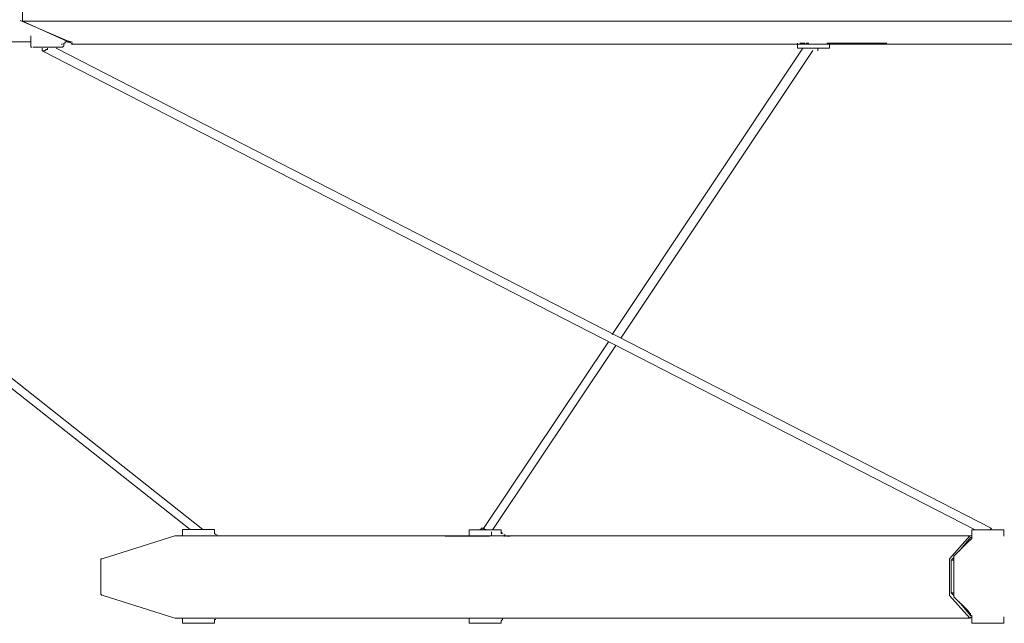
# Model space of a CAD drawing. Header units: millimetres. Extents: x 32.1 to 48.5, y -27.6 to 7.4.
# Tile 3 of 43: x 35.3 to 37.7, y -27.6 to -26.1. Entities that reach past the tile are written whole.
import ezdxf

# ---------------------------------------------------------------- set-up
doc = ezdxf.new("R2010")
doc.units = ezdxf.units.MM
doc.header["$MEASUREMENT"] = 0
doc.layers.add('Livello 1', color=7, linetype='Continuous', lineweight=0)

# ---------------------------------------------------------------- blocks, each defined once
blk = doc.blocks.new('Block_0')
at = {"layer": 'Livello 1', "color": 250, "lineweight": 5, "true_color": 0x1d1d1b}
for points in [[(35.3056, -26.0936), (35.3056, -26.0936), (35.3056, -26.0091), (35.3056, -26.0091)], [(35.2995, -26.0947), (35.2995, -26.0947), (35.3879, -26.1325), (35.3879, -26.1325)], [(35.4321, -26.153), (35.4321, -26.153), (35.3056, -26.0968), (35.3056, -26.0968)], [(35.2659, -26.1479), (35.2659, -26.1479), (35.3256, -26.1479), (35.3256, -26.1479)], [(35.3256, -26.1357), (35.3256, -26.1357), (35.3256, -26.1575), (35.3256, -26.1575)], [(35.3879, -26.1325), (35.3879, -26.1325), (35.4167, -26.145), (35.4167, -26.145)], [(35.4015, -26.1533), (35.4015, -26.1533), (35.4044, -26.1533), (35.4044, -26.1533)], [(35.4111, -26.1479), (35.4111, -26.1479), (35.4143, -26.1479), (35.4143, -26.1479)], [(35.4167, -26.145), (35.4167, -26.145), (35.4292, -26.1482), (35.4292, -26.1482)], [(35.4175, -26.1479), (35.4175, -26.1479), (35.4271, -26.1479), (35.4271, -26.1479)], [(37.2256, -26.1509), (37.2256, -26.1509), (37.2256, -26.1602), (37.2256, -26.1602)], [(37.2318, -26.1509), (37.2318, -26.1509), (37.2446, -26.1509), (37.2446, -26.1509)], [(37.3048, -26.1509), (37.3048, -26.1509), (37.2984, -26.1509), (37.2984, -26.1509)], [(37.3048, -26.1602), (37.3048, -26.1602), (37.3048, -26.1541), (37.3048, -26.1541)], [(37.308, -26.1509), (37.308, -26.1509), (37.4467, -26.1509), (37.4467, -26.1509)], [(34.2193, -26.1695), (34.2193, -26.1695), (35.7209, -27.3552), (35.7209, -27.3552)], [(35.7526, -27.3552), (35.7526, -27.3552), (34.2449, -26.1634), (34.2449, -26.1634)], [(35.3541, -26.1634), (35.3541, -26.1634), (35.3541, -26.1695), (35.3541, -26.1695)], [(35.3541, -26.1695), (35.3541, -26.1695), (37.6646, -27.3552), (37.6646, -27.3552)], [(37.7059, -27.3522), (37.7059, -27.3522), (35.389, -26.1634), (35.389, -26.1634)], [(35.4079, -26.1575), (35.4079, -26.1575), (35.4079, -26.1543), (35.4079, -26.1543)], [(37.2387, -26.1631), (37.2387, -26.1631), (36.7667, -26.8719), (36.7667, -26.8719)], [(36.7883, -26.8813), (36.7883, -26.8813), (37.2635, -26.1692), (37.2635, -26.1692)], [(37.276, -26.1663), (37.276, -26.1663), (37.276, -26.1634), (37.276, -26.1634)], [(36.7574, -26.8906), (36.7574, -26.8906), (36.446, -27.3549), (36.446, -27.3549)], [(36.4705, -27.3549), (36.4705, -27.3549), (36.7757, -26.8999), (36.7757, -26.8999)], [(35.683, -27.3709), (35.683, -27.3709), (35.503, -27.4276), (35.503, -27.4276)], [(35.7017, -27.3584), (35.7017, -27.3584), (35.7017, -27.3711), (35.7017, -27.3711)], [(35.7747, -27.3711), (35.7747, -27.3711), (35.7715, -27.3711), (35.7715, -27.3711)], [(35.7808, -27.3648), (35.7808, -27.3648), (35.7808, -27.3584), (35.7808, -27.3584)], [(35.784, -27.3679), (35.784, -27.3679), (35.7808, -27.3648), (35.7808, -27.3648)], [(35.825, -27.3711), (35.825, -27.3711), (35.7904, -27.3711), (35.7904, -27.3711)], [(36.4569, -27.3714), (36.4569, -27.3714), (36.3525, -27.3714), (36.3525, -27.3714)], [(36.4124, -27.3589), (36.4124, -27.3589), (36.4124, -27.3714), (36.4124, -27.3714)], [(36.4566, -27.3714), (36.4566, -27.3714), (36.4627, -27.3714), (36.4627, -27.3714)], [(36.4673, -27.3706), (36.4673, -27.3706), (36.4673, -27.361), (36.4673, -27.361)], [(36.4915, -27.3618), (36.4915, -27.3618), (36.4915, -27.3589), (36.4915, -27.3589)], [(36.4947, -27.365), (36.4947, -27.365), (36.4915, -27.3618), (36.4915, -27.3618)], [(36.5011, -27.3682), (36.5011, -27.3682), (36.4979, -27.3682), (36.4979, -27.3682)], [(36.4979, -27.3714), (36.4979, -27.3714), (36.5006, -27.3714), (36.5006, -27.3714)], [(36.5136, -27.3714), (36.5136, -27.3714), (36.5043, -27.3714), (36.5043, -27.3714)], [(37.602, -27.4276), (37.602, -27.4276), (37.6527, -27.3711), (37.6527, -27.3711)], [(37.6558, -27.3711), (37.6558, -27.3711), (37.6527, -27.3711), (37.6527, -27.3711)], [(37.6574, -27.3589), (37.6574, -27.3589), (37.6574, -27.3775), (37.6574, -27.3775)], [(37.7059, -27.3552), (37.7059, -27.3552), (37.7059, -27.3522), (37.7059, -27.3522)], [(37.7366, -27.3682), (37.7366, -27.3682), (37.7366, -27.3589), (37.7366, -27.3589)], [(37.6132, -27.4215), (37.6132, -27.4215), (37.6479, -27.3869), (37.6479, -27.3869)], [(37.626, -27.409), (37.626, -27.409), (37.6542, -27.3746), (37.6542, -27.3746)], [(37.6479, -27.3869), (37.6479, -27.3869), (37.6542, -27.3805), (37.6542, -27.3805)], [(37.6574, -27.3746), (37.6574, -27.3746), (37.6542, -27.3746), (37.6542, -27.3746)], [(35.4992, -27.4308), (35.4992, -27.4308), (35.4992, -27.5121), (35.4992, -27.5121)], [(37.602, -27.5123), (37.602, -27.5123), (37.602, -27.4305), (37.602, -27.4305)], [(37.6068, -27.4308), (37.6068, -27.4308), (37.6132, -27.4244), (37.6132, -27.4244)], [(37.6132, -27.4308), (37.6132, -27.4308), (37.6068, -27.4308), (37.6068, -27.4308)], [(37.6068, -27.5121), (37.6068, -27.5121), (37.6068, -27.4308), (37.6068, -27.4308)], [(37.6132, -27.5185), (37.6132, -27.5185), (37.6132, -27.4244), (37.6132, -27.4244)], [(35.503, -27.5182), (35.503, -27.5182), (35.683, -27.5749), (35.683, -27.5749)], [(37.6527, -27.5749), (37.6527, -27.5749), (37.602, -27.5185), (37.602, -27.5185)], [(37.6132, -27.5121), (37.6132, -27.5121), (37.6068, -27.5121), (37.6068, -27.5121)], [(37.6132, -27.5185), (37.6132, -27.5185), (37.6068, -27.5121), (37.6068, -27.5121)], [(37.6479, -27.556), (37.6479, -27.556), (37.6132, -27.5216), (37.6132, -27.5216)], [(37.6542, -27.5685), (37.6542, -27.5685), (37.626, -27.5339), (37.626, -27.5339)], [(37.6542, -27.5653), (37.6542, -27.5653), (37.6479, -27.556), (37.6479, -27.556)], [(37.6574, -27.5685), (37.6574, -27.5685), (37.6542, -27.5685), (37.6542, -27.5685)], [(37.6574, -27.5685), (37.6574, -27.5685), (37.6574, -27.5842), (37.6574, -27.5842)], [(35.7017, -27.5747), (35.7017, -27.5747), (35.7017, -27.5842), (35.7017, -27.5842)], [(35.7715, -27.5747), (35.7715, -27.5747), (35.7747, -27.5747), (35.7747, -27.5747)], [(35.7808, -27.5842), (35.7808, -27.5842), (35.7808, -27.581), (35.7808, -27.581)], [(35.7872, -27.5749), (35.7872, -27.5749), (35.7904, -27.5749), (35.7904, -27.5749)], [(35.7904, -27.5747), (35.7904, -27.5747), (35.825, -27.5747), (35.825, -27.5747)], [(36.3525, -27.5749), (36.3525, -27.5749), (36.4569, -27.5749), (36.4569, -27.5749)], [(36.4124, -27.5749), (36.4124, -27.5749), (36.4124, -27.5842), (36.4124, -27.5842)], [(36.4569, -27.5749), (36.4569, -27.5749), (36.4601, -27.5749), (36.4601, -27.5749)], [(36.4915, -27.5842), (36.4915, -27.5842), (36.4915, -27.581), (36.4915, -27.581)], [(36.5006, -27.5747), (36.5006, -27.5747), (36.4947, -27.5747), (36.4947, -27.5747)], [(36.5011, -27.5749), (36.5011, -27.5749), (36.5043, -27.5749), (36.5043, -27.5749)], [(36.5043, -27.5749), (36.5043, -27.5749), (36.5136, -27.5749), (36.5136, -27.5749)], [(37.6527, -27.5749), (37.6527, -27.5749), (37.6558, -27.5717), (37.6558, -27.5717)], [(37.7366, -27.5749), (37.7366, -27.5749), (37.7366, -27.5717), (37.7366, -27.5717)], [(37.7366, -27.5842), (37.7366, -27.5842), (37.7366, -27.5749), (37.7366, -27.5749)]]:
    blk.add_open_spline(points, degree=3, dxfattribs=at)
for points, knots in [([(35.3056, -26.0968), (35.3056, -26.0968), (35.3056, -26.0968), (35.3056, -26.0968), (35.3056, -26.0968), (35.3056, -26.0936), (35.3056, -26.0936)], [0, 0, 0, 0, 1, 1, 1, 2, 2, 2, 2]), ([(41.4968, -26.0968), (41.4968, -26.0968), (41.374, -26.0968), (41.374, -26.0968), (41.374, -26.0968), (41.241, -26.0968), (41.241, -26.0968), (41.241, -26.0968), (41.1084, -26.0968), (41.1084, -26.0968), (41.1084, -26.0968), (40.9693, -26.0968), (40.9693, -26.0968), (40.9693, -26.0968), (40.8306, -26.0968), (40.8306, -26.0968), (40.8306, -26.0968), (40.6851, -26.0968), (40.6851, -26.0968), (40.6851, -26.0968), (40.5367, -26.0968), (40.5367, -26.0968), (40.5367, -26.0968), (40.3817, -26.0968), (40.3817, -26.0968), (40.3817, -26.0968), (40.2301, -26.0968), (40.2301, -26.0968), (40.2301, -26.0968), (40.0724, -26.0968), (40.0724, -26.0968), (40.0724, -26.0968), (39.911, -26.0968), (39.911, -26.0968), (39.911, -26.0968), (39.7501, -26.0968), (39.7501, -26.0968), (39.7501, -26.0968), (39.5858, -26.0968), (39.5858, -26.0968), (39.5858, -26.0968), (39.4185, -26.0968), (39.4185, -26.0968), (39.4185, -26.0968), (39.2512, -26.0968), (39.2512, -26.0968), (39.2512, -26.0968), (39.0836, -26.0968), (39.0836, -26.0968), (39.0836, -26.0968), (38.9132, -26.0968), (38.9132, -26.0968), (38.9132, -26.0968), (38.7424, -26.0968), (38.7424, -26.0968), (38.7424, -26.0968), (38.5717, -26.0968), (38.5717, -26.0968), (38.5717, -26.0968), (38.4012, -26.0968), (38.4012, -26.0968), (38.4012, -26.0968), (38.2307, -26.0968), (38.2307, -26.0968), (38.2307, -26.0968), (38.0602, -26.0968), (38.0602, -26.0968), (38.0602, -26.0968), (37.8895, -26.0968), (37.8895, -26.0968), (37.8895, -26.0968), (37.719, -26.0968), (37.719, -26.0968), (37.719, -26.0968), (37.5517, -26.0968), (37.5517, -26.0968), (37.5517, -26.0968), (37.3839, -26.0968), (37.3839, -26.0968), (37.3839, -26.0968), (37.2198, -26.0968), (37.2198, -26.0968), (37.2198, -26.0968), (37.0557, -26.0968), (37.0557, -26.0968), (37.0557, -26.0968), (36.8913, -26.0968), (36.8913, -26.0968), (36.8913, -26.0968), (36.7336, -26.0968), (36.7336, -26.0968), (36.7336, -26.0968), (36.5754, -26.0968), (36.5754, -26.0968), (36.5754, -26.0968), (36.4206, -26.0968), (36.4206, -26.0968), (36.4206, -26.0968), (36.2688, -26.0968), (36.2688, -26.0968), (36.2688, -26.0968), (36.1207, -26.0968), (36.1207, -26.0968), (36.1207, -26.0968), (35.9753, -26.0968), (35.9753, -26.0968), (35.9753, -26.0968), (35.8333, -26.0968), (35.8333, -26.0968), (35.8333, -26.0968), (35.694, -26.0968), (35.694, -26.0968), (35.694, -26.0968), (35.5613, -26.0968), (35.5613, -26.0968), (35.5613, -26.0968), (35.4321, -26.0968), (35.4321, -26.0968), (35.4321, -26.0968), (35.3056, -26.0968), (35.3056, -26.0968)], [0, 0, 0, 0, 1, 1, 1, 2, 2, 2, 3, 3, 3, 4, 4, 4, 5, 5, 5, 6, 6, 6, 7, 7, 7, 8, 8, 8, 9, 9, 9, 10, 10, 10, 11, 11, 11, 12, 12, 12, 13, 13, 13, 14, 14, 14, 15, 15, 15, 16, 16, 16, 17, 17, 17, 18, 18, 18, 19, 19, 19, 20, 20, 20, 21, 21, 21, 22, 22, 22, 23, 23, 23, 24, 24, 24, 25, 25, 25, 26, 26, 26, 27, 27, 27, 28, 28, 28, 29, 29, 29, 30, 30, 30, 31, 31, 31, 32, 32, 32, 33, 33, 33, 34, 34, 34, 35, 35, 35, 36, 36, 36, 37, 37, 37, 38, 38, 38, 39, 39, 39, 40, 40, 40, 40]), ([(35.3256, -26.1325), (35.3256, -26.1325), (35.3256, -26.1325), (35.3256, -26.1325), (35.3256, -26.1325), (35.3256, -26.1357), (35.3256, -26.1357)], [0, 0, 0, 0, 1, 1, 1, 2, 2, 2, 2]), ([(35.4079, -26.1511), (35.4079, -26.1511), (35.4111, -26.1511), (35.4111, -26.1511), (35.4111, -26.1511), (35.4111, -26.1479), (35.4111, -26.1479)], [0, 0, 0, 0, 1, 1, 1, 2, 2, 2, 2]), ([(35.4079, -26.1543), (35.4079, -26.1543), (35.4079, -26.1543), (35.4079, -26.1543), (35.4079, -26.1543), (35.4079, -26.1511), (35.4079, -26.1511)], [0, 0, 0, 0, 1, 1, 1, 2, 2, 2, 2]), ([(35.4167, -26.1482), (35.4167, -26.1482), (35.4167, -26.1482), (35.4167, -26.1482), (35.4167, -26.1482), (35.4199, -26.1482), (35.4199, -26.1482)], [0, 0, 0, 0, 1, 1, 1, 2, 2, 2, 2]), ([(35.4268, -26.1533), (35.4268, -26.1533), (35.4899, -26.1533), (35.4899, -26.1533), (35.4899, -26.1533), (35.6133, -26.1533), (35.6133, -26.1533), (35.6133, -26.1533), (35.7427, -26.1533), (35.7427, -26.1533), (35.7427, -26.1533), (35.8756, -26.1533), (35.8756, -26.1533), (35.8756, -26.1533), (36.0147, -26.1533), (36.0147, -26.1533), (36.0147, -26.1533), (36.1537, -26.1533), (36.1537, -26.1533), (36.1537, -26.1533), (36.2992, -26.1533), (36.2992, -26.1533), (36.2992, -26.1533), (36.4446, -26.1533), (36.4446, -26.1533), (36.4446, -26.1533), (36.5965, -26.1533), (36.5965, -26.1533), (36.5965, -26.1533), (36.7483, -26.1533), (36.7483, -26.1533), (36.7483, -26.1533), (36.9063, -26.1533), (36.9063, -26.1533), (36.9063, -26.1533), (37.0642, -26.1533), (37.0642, -26.1533), (37.0642, -26.1533), (37.2224, -26.1533), (37.2224, -26.1533)], [0, 0, 0, 0, 1, 1, 1, 2, 2, 2, 3, 3, 3, 4, 4, 4, 5, 5, 5, 6, 6, 6, 7, 7, 7, 8, 8, 8, 9, 9, 9, 10, 10, 10, 11, 11, 11, 12, 12, 12, 13, 13, 13, 13]), ([(35.4321, -26.153), (35.4321, -26.153), (35.552, -26.153), (35.552, -26.153), (35.552, -26.153), (35.6751, -26.153), (35.6751, -26.153), (35.6751, -26.153), (35.8045, -26.153), (35.8045, -26.153), (35.8045, -26.153), (35.9374, -26.153), (35.9374, -26.153), (35.9374, -26.153), (36.0733, -26.153), (36.0733, -26.153), (36.0733, -26.153), (36.2121, -26.153), (36.2121, -26.153), (36.2121, -26.153), (36.3543, -26.153), (36.3543, -26.153), (36.3543, -26.153), (36.4998, -26.153), (36.4998, -26.153), (36.4998, -26.153), (36.6481, -26.153), (36.6481, -26.153), (36.6481, -26.153), (36.7997, -26.153), (36.7997, -26.153), (36.7997, -26.153), (36.9545, -26.153), (36.9545, -26.153), (36.9545, -26.153), (37.1092, -26.153), (37.1092, -26.153), (37.1092, -26.153), (37.2675, -26.153), (37.2675, -26.153), (37.2675, -26.153), (37.4252, -26.153), (37.4252, -26.153), (37.4252, -26.153), (37.5863, -26.153), (37.5863, -26.153), (37.5863, -26.153), (37.7472, -26.153), (37.7472, -26.153), (37.7472, -26.153), (37.9116, -26.153), (37.9116, -26.153), (37.9116, -26.153), (38.0727, -26.153), (38.0727, -26.153), (38.0727, -26.153), (38.2371, -26.153), (38.2371, -26.153), (38.2371, -26.153), (38.4012, -26.153), (38.4012, -26.153), (38.4012, -26.153), (38.5655, -26.153), (38.5655, -26.153), (38.5655, -26.153), (38.7299, -26.153), (38.7299, -26.153), (38.7299, -26.153), (38.8942, -26.153), (38.8942, -26.153), (38.8942, -26.153), (39.0551, -26.153), (39.0551, -26.153), (39.0551, -26.153), (39.2163, -26.153), (39.2163, -26.153), (39.2163, -26.153), (39.3775, -26.153), (39.3775, -26.153), (39.3775, -26.153), (39.5386, -26.153), (39.5386, -26.153), (39.5386, -26.153), (39.6931, -26.153), (39.6931, -26.153), (39.6931, -26.153), (39.8511, -26.153), (39.8511, -26.153), (39.8511, -26.153), (40.0029, -26.153), (40.0029, -26.153), (40.0029, -26.153), (40.1545, -26.153), (40.1545, -26.153), (40.1545, -26.153), (40.3029, -26.153), (40.3029, -26.153), (40.3029, -26.153), (40.448, -26.153), (40.448, -26.153), (40.448, -26.153), (40.5903, -26.153), (40.5903, -26.153), (40.5903, -26.153), (40.7296, -26.153), (40.7296, -26.153), (40.7296, -26.153), (40.8652, -26.153), (40.8652, -26.153), (40.8652, -26.153), (40.9978, -26.153), (40.9978, -26.153), (40.9978, -26.153), (41.1276, -26.153), (41.1276, -26.153), (41.1276, -26.153), (41.2506, -26.153), (41.2506, -26.153), (41.2506, -26.153), (41.374, -26.153), (41.374, -26.153)], [0, 0, 0, 0, 1, 1, 1, 2, 2, 2, 3, 3, 3, 4, 4, 4, 5, 5, 5, 6, 6, 6, 7, 7, 7, 8, 8, 8, 9, 9, 9, 10, 10, 10, 11, 11, 11, 12, 12, 12, 13, 13, 13, 14, 14, 14, 15, 15, 15, 16, 16, 16, 17, 17, 17, 18, 18, 18, 19, 19, 19, 20, 20, 20, 21, 21, 21, 22, 22, 22, 23, 23, 23, 24, 24, 24, 25, 25, 25, 26, 26, 26, 27, 27, 27, 28, 28, 28, 29, 29, 29, 30, 30, 30, 31, 31, 31, 32, 32, 32, 33, 33, 33, 34, 34, 34, 35, 35, 35, 36, 36, 36, 37, 37, 37, 38, 38, 38, 39, 39, 39, 40, 40, 40, 40]), ([(37.2539, -26.1509), (37.2539, -26.1509), (37.2539, -26.1509), (37.2539, -26.1509), (37.2539, -26.1509), (37.2475, -26.1509), (37.2475, -26.1509)], [0, 0, 0, 0, 1, 1, 1, 2, 2, 2, 2]), ([(37.3048, -26.1509), (37.3048, -26.1509), (37.3048, -26.1509), (37.3048, -26.1509), (37.3048, -26.1509), (37.308, -26.1509), (37.308, -26.1509)], [0, 0, 0, 0, 1, 1, 1, 2, 2, 2, 2]), ([(35.3256, -26.1575), (35.3256, -26.1575), (35.3256, -26.1575), (35.3256, -26.1575), (35.3256, -26.1575), (35.3256, -26.1607), (35.3256, -26.1607), (35.3256, -26.1607), (35.3288, -26.1607), (35.3288, -26.1607)], [0, 0, 0, 0, 1, 1, 1, 2, 2, 2, 3, 3, 3, 3]), ([(35.4039, -26.1605), (35.4039, -26.1605), (35.4039, -26.1605), (35.4039, -26.1605), (35.4039, -26.1605), (35.3943, -26.1605), (35.3943, -26.1605), (35.3943, -26.1605), (35.382, -26.1605), (35.382, -26.1605), (35.382, -26.1605), (35.3693, -26.1605), (35.3693, -26.1605), (35.3693, -26.1605), (35.3565, -26.1605), (35.3565, -26.1605), (35.3565, -26.1605), (35.3437, -26.1605), (35.3437, -26.1605), (35.3437, -26.1605), (35.3344, -26.1605), (35.3344, -26.1605), (35.3344, -26.1605), (35.3312, -26.1605), (35.3312, -26.1605)], [0, 0, 0, 0, 1, 1, 1, 2, 2, 2, 3, 3, 3, 4, 4, 4, 5, 5, 5, 6, 6, 6, 7, 7, 7, 8, 8, 8, 8]), ([(35.3669, -26.1634), (35.3669, -26.1634), (35.3669, -26.1666), (35.3669, -26.1666), (35.3669, -26.1666), (35.3637, -26.1666), (35.3637, -26.1666), (35.3637, -26.1666), (35.3605, -26.1698), (35.3605, -26.1698), (35.3605, -26.1698), (35.3573, -26.1698), (35.3573, -26.1698), (35.3573, -26.1698), (35.3541, -26.1698), (35.3541, -26.1698)], [0, 0, 0, 0, 1, 1, 1, 2, 2, 2, 3, 3, 3, 4, 4, 4, 5, 5, 5, 5]), ([(35.4015, -26.1607), (35.4015, -26.1607), (35.4047, -26.1607), (35.4047, -26.1607), (35.4047, -26.1607), (35.4079, -26.1575), (35.4079, -26.1575)], [0, 0, 0, 0, 1, 1, 1, 2, 2, 2, 2]), ([(37.2256, -26.1602), (37.2256, -26.1602), (37.2256, -26.1602), (37.2256, -26.1602), (37.2256, -26.1602), (37.2256, -26.1634), (37.2256, -26.1634), (37.2256, -26.1634), (37.2288, -26.1634), (37.2288, -26.1634)], [0, 0, 0, 0, 1, 1, 1, 2, 2, 2, 3, 3, 3, 3]), ([(37.276, -26.1634), (37.276, -26.1634), (37.2603, -26.1634), (37.2603, -26.1634), (37.2603, -26.1634), (37.2475, -26.1634), (37.2475, -26.1634), (37.2475, -26.1634), (37.2352, -26.1634), (37.2352, -26.1634), (37.2352, -26.1634), (37.2288, -26.1634), (37.2288, -26.1634)], [0, 0, 0, 0, 1, 1, 1, 2, 2, 2, 3, 3, 3, 4, 4, 4, 4]), ([(37.276, -26.1698), (37.276, -26.1698), (37.276, -26.1666), (37.276, -26.1666), (37.276, -26.1666), (37.276, -26.1634), (37.276, -26.1634)], [0, 0, 0, 0, 1, 1, 1, 2, 2, 2, 2]), ([(37.3016, -26.1634), (37.3016, -26.1634), (37.3016, -26.1634), (37.3016, -26.1634), (37.3016, -26.1634), (37.2952, -26.1634), (37.2952, -26.1634), (37.2952, -26.1634), (37.2888, -26.1634), (37.2888, -26.1634), (37.2888, -26.1634), (37.276, -26.1634), (37.276, -26.1634)], [0, 0, 0, 0, 1, 1, 1, 2, 2, 2, 3, 3, 3, 4, 4, 4, 4]), ([(37.3016, -26.1634), (37.3016, -26.1634), (37.3016, -26.1634), (37.3016, -26.1634), (37.3016, -26.1634), (37.3048, -26.1634), (37.3048, -26.1634), (37.3048, -26.1634), (37.3048, -26.1602), (37.3048, -26.1602)], [0, 0, 0, 0, 1, 1, 1, 2, 2, 2, 3, 3, 3, 3]), ([(37.6524, -27.3709), (37.6524, -27.3709), (37.5227, -27.3709), (37.5227, -27.3709), (37.5227, -27.3709), (37.3961, -27.3709), (37.3961, -27.3709), (37.3961, -27.3709), (37.2731, -27.3709), (37.2731, -27.3709), (37.2731, -27.3709), (37.1529, -27.3709), (37.1529, -27.3709), (37.1529, -27.3709), (37.0328, -27.3709), (37.0328, -27.3709), (37.0328, -27.3709), (36.919, -27.3709), (36.919, -27.3709), (36.919, -27.3709), (36.8082, -27.3709), (36.8082, -27.3709), (36.8082, -27.3709), (36.7009, -27.3709), (36.7009, -27.3709), (36.7009, -27.3709), (36.5965, -27.3709), (36.5965, -27.3709), (36.5965, -27.3709), (36.4984, -27.3709), (36.4984, -27.3709), (36.4984, -27.3709), (36.4039, -27.3709), (36.4039, -27.3709), (36.4039, -27.3709), (36.3152, -27.3709), (36.3152, -27.3709), (36.3152, -27.3709), (36.2299, -27.3709), (36.2299, -27.3709), (36.2299, -27.3709), (36.1508, -27.3709), (36.1508, -27.3709), (36.1508, -27.3709), (36.0781, -27.3709), (36.0781, -27.3709), (36.0781, -27.3709), (36.0118, -27.3709), (36.0118, -27.3709), (36.0118, -27.3709), (35.9516, -27.3709), (35.9516, -27.3709), (35.9516, -27.3709), (35.8948, -27.3709), (35.8948, -27.3709), (35.8948, -27.3709), (35.8474, -27.3709), (35.8474, -27.3709), (35.8474, -27.3709), (35.8032, -27.3709), (35.8032, -27.3709), (35.8032, -27.3709), (35.7651, -27.3709), (35.7651, -27.3709), (35.7651, -27.3709), (35.7369, -27.3709), (35.7369, -27.3709), (35.7369, -27.3709), (35.7145, -27.3709), (35.7145, -27.3709), (35.7145, -27.3709), (35.6958, -27.3709), (35.6958, -27.3709), (35.6958, -27.3709), (35.6862, -27.3709), (35.6862, -27.3709), (35.6862, -27.3709), (35.683, -27.3709), (35.683, -27.3709)], [0, 0, 0, 0, 1, 1, 1, 2, 2, 2, 3, 3, 3, 4, 4, 4, 5, 5, 5, 6, 6, 6, 7, 7, 7, 8, 8, 8, 9, 9, 9, 10, 10, 10, 11, 11, 11, 12, 12, 12, 13, 13, 13, 14, 14, 14, 15, 15, 15, 16, 16, 16, 17, 17, 17, 18, 18, 18, 19, 19, 19, 20, 20, 20, 21, 21, 21, 22, 22, 22, 23, 23, 23, 24, 24, 24, 25, 25, 25, 26, 26, 26, 26]), ([(35.7049, -27.3552), (35.7049, -27.3552), (35.7049, -27.3552), (35.7049, -27.3552), (35.7049, -27.3552), (35.7017, -27.3552), (35.7017, -27.3552), (35.7017, -27.3552), (35.7017, -27.3584), (35.7017, -27.3584)], [0, 0, 0, 0, 1, 1, 1, 2, 2, 2, 3, 3, 3, 3]), ([(35.7049, -27.3552), (35.7049, -27.3552), (35.7049, -27.3552), (35.7049, -27.3552), (35.7049, -27.3552), (35.7113, -27.3552), (35.7113, -27.3552), (35.7113, -27.3552), (35.7209, -27.3552), (35.7209, -27.3552), (35.7209, -27.3552), (35.7337, -27.3552), (35.7337, -27.3552), (35.7337, -27.3552), (35.7462, -27.3552), (35.7462, -27.3552), (35.7462, -27.3552), (35.7619, -27.3552), (35.7619, -27.3552), (35.7619, -27.3552), (35.7715, -27.3552), (35.7715, -27.3552), (35.7715, -27.3552), (35.7779, -27.3552), (35.7779, -27.3552)], [0, 0, 0, 0, 1, 1, 1, 2, 2, 2, 3, 3, 3, 4, 4, 4, 5, 5, 5, 6, 6, 6, 7, 7, 7, 8, 8, 8, 8]), ([(35.7808, -27.3584), (35.7808, -27.3584), (35.7808, -27.3584), (35.7808, -27.3584), (35.7808, -27.3584), (35.7808, -27.3552), (35.7808, -27.3552), (35.7808, -27.3552), (35.7779, -27.3552), (35.7779, -27.3552)], [0, 0, 0, 0, 1, 1, 1, 2, 2, 2, 3, 3, 3, 3]), ([(35.7872, -27.3711), (35.7872, -27.3711), (35.7872, -27.3711), (35.7872, -27.3711), (35.7872, -27.3711), (35.7872, -27.3679), (35.7872, -27.3679)], [0, 0, 0, 0, 1, 1, 1, 2, 2, 2, 2]), ([(35.7904, -27.3711), (35.7904, -27.3711), (35.7904, -27.3711), (35.7904, -27.3711), (35.7904, -27.3711), (35.7872, -27.3711), (35.7872, -27.3711)], [0, 0, 0, 0, 1, 1, 1, 2, 2, 2, 2]), ([(36.4156, -27.3557), (36.4156, -27.3557), (36.4156, -27.3557), (36.4156, -27.3557), (36.4156, -27.3557), (36.4124, -27.3557), (36.4124, -27.3557), (36.4124, -27.3557), (36.4124, -27.3589), (36.4124, -27.3589)], [0, 0, 0, 0, 1, 1, 1, 2, 2, 2, 3, 3, 3, 3]), ([(36.4156, -27.3557), (36.4156, -27.3557), (36.4188, -27.3557), (36.4188, -27.3557), (36.4188, -27.3557), (36.4249, -27.3557), (36.4249, -27.3557), (36.4249, -27.3557), (36.4377, -27.3557), (36.4377, -27.3557), (36.4377, -27.3557), (36.4502, -27.3557), (36.4502, -27.3557), (36.4502, -27.3557), (36.4659, -27.3557), (36.4659, -27.3557), (36.4659, -27.3557), (36.4787, -27.3557), (36.4787, -27.3557)], [0, 0, 0, 0, 1, 1, 1, 2, 2, 2, 3, 3, 3, 4, 4, 4, 5, 5, 5, 6, 6, 6, 6]), ([(36.4449, -27.3522), (36.4449, -27.3522), (36.4449, -27.3522), (36.4449, -27.3522), (36.4449, -27.3522), (36.4417, -27.3522), (36.4417, -27.3522), (36.4417, -27.3522), (36.4417, -27.3552), (36.4417, -27.3552), (36.4417, -27.3552), (36.4385, -27.3552), (36.4385, -27.3552)], [0, 0, 0, 0, 1, 1, 1, 2, 2, 2, 3, 3, 3, 4, 4, 4, 4]), ([(36.4542, -27.3552), (36.4542, -27.3552), (36.4542, -27.3552), (36.4542, -27.3552), (36.4542, -27.3552), (36.451, -27.3552), (36.451, -27.3552), (36.451, -27.3552), (36.4481, -27.3522), (36.4481, -27.3522), (36.4481, -27.3522), (36.4449, -27.3522), (36.4449, -27.3522)], [0, 0, 0, 0, 1, 1, 1, 2, 2, 2, 3, 3, 3, 4, 4, 4, 4]), ([(36.4787, -27.3557), (36.4787, -27.3557), (36.4851, -27.3557), (36.4851, -27.3557), (36.4851, -27.3557), (36.4883, -27.3557), (36.4883, -27.3557)], [0, 0, 0, 0, 1, 1, 1, 2, 2, 2, 2]), ([(36.4915, -27.3589), (36.4915, -27.3589), (36.4915, -27.3589), (36.4915, -27.3589), (36.4915, -27.3589), (36.4915, -27.3557), (36.4915, -27.3557), (36.4915, -27.3557), (36.4883, -27.3557), (36.4883, -27.3557)], [0, 0, 0, 0, 1, 1, 1, 2, 2, 2, 3, 3, 3, 3]), ([(36.4947, -27.365), (36.4947, -27.365), (36.4947, -27.365), (36.4947, -27.365), (36.4947, -27.365), (36.4915, -27.365), (36.4915, -27.365), (36.4915, -27.365), (36.4915, -27.3618), (36.4915, -27.3618)], [0, 0, 0, 0, 1, 1, 1, 2, 2, 2, 3, 3, 3, 3]), ([(36.5011, -27.3714), (36.5011, -27.3714), (36.5011, -27.3714), (36.5011, -27.3714), (36.5011, -27.3714), (36.4979, -27.3714), (36.4979, -27.3714)], [0, 0, 0, 0, 1, 1, 1, 2, 2, 2, 2]), ([(37.6606, -27.3557), (37.6606, -27.3557), (37.6574, -27.3557), (37.6574, -27.3557), (37.6574, -27.3557), (37.6574, -27.3589), (37.6574, -27.3589)], [0, 0, 0, 0, 1, 1, 1, 2, 2, 2, 2]), ([(37.6606, -27.3557), (37.6606, -27.3557), (37.6606, -27.3557), (37.6606, -27.3557), (37.6606, -27.3557), (37.6638, -27.3557), (37.6638, -27.3557), (37.6638, -27.3557), (37.6732, -27.3557), (37.6732, -27.3557), (37.6732, -27.3557), (37.6859, -27.3557), (37.6859, -27.3557), (37.6859, -27.3557), (37.7017, -27.3557), (37.7017, -27.3557), (37.7017, -27.3557), (37.7142, -27.3557), (37.7142, -27.3557), (37.7142, -27.3557), (37.7238, -27.3557), (37.7238, -27.3557), (37.7238, -27.3557), (37.7302, -27.3557), (37.7302, -27.3557), (37.7302, -27.3557), (37.7334, -27.3557), (37.7334, -27.3557)], [0, 0, 0, 0, 1, 1, 1, 2, 2, 2, 3, 3, 3, 4, 4, 4, 5, 5, 5, 6, 6, 6, 7, 7, 7, 8, 8, 8, 9, 9, 9, 9]), ([(37.7062, -27.3522), (37.7062, -27.3522), (37.7062, -27.3522), (37.7062, -27.3522), (37.7062, -27.3522), (37.703, -27.3552), (37.703, -27.3552)], [0, 0, 0, 0, 1, 1, 1, 2, 2, 2, 2]), ([(37.7366, -27.3589), (37.7366, -27.3589), (37.7366, -27.3589), (37.7366, -27.3589), (37.7366, -27.3589), (37.7366, -27.3557), (37.7366, -27.3557), (37.7366, -27.3557), (37.7334, -27.3557), (37.7334, -27.3557)], [0, 0, 0, 0, 1, 1, 1, 2, 2, 2, 3, 3, 3, 3]), ([(37.7366, -27.3714), (37.7366, -27.3714), (37.7366, -27.3714), (37.7366, -27.3714), (37.7366, -27.3714), (37.7366, -27.3682), (37.7366, -27.3682)], [0, 0, 0, 0, 1, 1, 1, 2, 2, 2, 2]), ([(37.6574, -27.3775), (37.6574, -27.3775), (37.6574, -27.3775), (37.6574, -27.3775), (37.6574, -27.3775), (37.6542, -27.3807), (37.6542, -27.3807)], [0, 0, 0, 0, 1, 1, 1, 2, 2, 2, 2]), ([(37.6132, -27.4244), (37.6132, -27.4244), (37.6132, -27.4244), (37.6132, -27.4244), (37.6132, -27.4244), (37.6132, -27.4215), (37.6132, -27.4215)], [0, 0, 0, 0, 1, 1, 1, 2, 2, 2, 2]), ([(35.5024, -27.4276), (35.5024, -27.4276), (35.4992, -27.4276), (35.4992, -27.4276), (35.4992, -27.4276), (35.4992, -27.4308), (35.4992, -27.4308)], [0, 0, 0, 0, 1, 1, 1, 2, 2, 2, 2]), ([(37.602, -27.4276), (37.602, -27.4276), (37.602, -27.4276), (37.602, -27.4276), (37.602, -27.4276), (37.602, -27.4305), (37.602, -27.4305)], [0, 0, 0, 0, 1, 1, 1, 2, 2, 2, 2]), ([(35.4992, -27.5121), (35.4992, -27.5121), (35.4992, -27.5153), (35.4992, -27.5153), (35.4992, -27.5153), (35.5024, -27.5185), (35.5024, -27.5185)], [0, 0, 0, 0, 1, 1, 1, 2, 2, 2, 2]), ([(37.602, -27.5123), (37.602, -27.5123), (37.602, -27.5153), (37.602, -27.5153), (37.602, -27.5153), (37.602, -27.5185), (37.602, -27.5185)], [0, 0, 0, 0, 1, 1, 1, 2, 2, 2, 2]), ([(37.6132, -27.5216), (37.6132, -27.5216), (37.6132, -27.5216), (37.6132, -27.5216), (37.6132, -27.5216), (37.6132, -27.5185), (37.6132, -27.5185)], [0, 0, 0, 0, 1, 1, 1, 2, 2, 2, 2]), ([(37.6542, -27.5621), (37.6542, -27.5621), (37.6542, -27.5653), (37.6542, -27.5653), (37.6542, -27.5653), (37.6542, -27.5685), (37.6542, -27.5685)], [0, 0, 0, 0, 1, 1, 1, 2, 2, 2, 2]), ([(35.683, -27.5749), (35.683, -27.5749), (35.6862, -27.5749), (35.6862, -27.5749), (35.6862, -27.5749), (35.6958, -27.5749), (35.6958, -27.5749), (35.6958, -27.5749), (35.7145, -27.5749), (35.7145, -27.5749), (35.7145, -27.5749), (35.7369, -27.5749), (35.7369, -27.5749), (35.7369, -27.5749), (35.7651, -27.5749), (35.7651, -27.5749), (35.7651, -27.5749), (35.8032, -27.5749), (35.8032, -27.5749), (35.8032, -27.5749), (35.8474, -27.5749), (35.8474, -27.5749), (35.8474, -27.5749), (35.8948, -27.5749), (35.8948, -27.5749), (35.8948, -27.5749), (35.9516, -27.5749), (35.9516, -27.5749), (35.9516, -27.5749), (36.0118, -27.5749), (36.0118, -27.5749), (36.0118, -27.5749), (36.0781, -27.5749), (36.0781, -27.5749), (36.0781, -27.5749), (36.1508, -27.5749), (36.1508, -27.5749), (36.1508, -27.5749), (36.2299, -27.5749), (36.2299, -27.5749), (36.2299, -27.5749), (36.3152, -27.5749), (36.3152, -27.5749), (36.3152, -27.5749), (36.4039, -27.5749), (36.4039, -27.5749), (36.4039, -27.5749), (36.4984, -27.5749), (36.4984, -27.5749), (36.4984, -27.5749), (36.5965, -27.5749), (36.5965, -27.5749), (36.5965, -27.5749), (36.7009, -27.5749), (36.7009, -27.5749), (36.7009, -27.5749), (36.8082, -27.5749), (36.8082, -27.5749), (36.8082, -27.5749), (36.919, -27.5749), (36.919, -27.5749), (36.919, -27.5749), (37.0328, -27.5749), (37.0328, -27.5749), (37.0328, -27.5749), (37.1529, -27.5749), (37.1529, -27.5749), (37.1529, -27.5749), (37.2731, -27.5749), (37.2731, -27.5749), (37.2731, -27.5749), (37.3961, -27.5749), (37.3961, -27.5749), (37.3961, -27.5749), (37.5227, -27.5749), (37.5227, -27.5749), (37.5227, -27.5749), (37.6524, -27.5749), (37.6524, -27.5749)], [0, 0, 0, 0, 1, 1, 1, 2, 2, 2, 3, 3, 3, 4, 4, 4, 5, 5, 5, 6, 6, 6, 7, 7, 7, 8, 8, 8, 9, 9, 9, 10, 10, 10, 11, 11, 11, 12, 12, 12, 13, 13, 13, 14, 14, 14, 15, 15, 15, 16, 16, 16, 17, 17, 17, 18, 18, 18, 19, 19, 19, 20, 20, 20, 21, 21, 21, 22, 22, 22, 23, 23, 23, 24, 24, 24, 25, 25, 25, 26, 26, 26, 26]), ([(35.7017, -27.5842), (35.7017, -27.5842), (35.7017, -27.5842), (35.7017, -27.5842), (35.7017, -27.5842), (35.7017, -27.5874), (35.7017, -27.5874), (35.7017, -27.5874), (35.7049, -27.5874), (35.7049, -27.5874)], [0, 0, 0, 0, 1, 1, 1, 2, 2, 2, 3, 3, 3, 3]), ([(35.7779, -27.5872), (35.7779, -27.5872), (35.7779, -27.5872), (35.7779, -27.5872), (35.7779, -27.5872), (35.7715, -27.5872), (35.7715, -27.5872), (35.7715, -27.5872), (35.7619, -27.5872), (35.7619, -27.5872), (35.7619, -27.5872), (35.7462, -27.5872), (35.7462, -27.5872), (35.7462, -27.5872), (35.7337, -27.5872), (35.7337, -27.5872), (35.7337, -27.5872), (35.7209, -27.5872), (35.7209, -27.5872), (35.7209, -27.5872), (35.7113, -27.5872), (35.7113, -27.5872), (35.7113, -27.5872), (35.7049, -27.5872), (35.7049, -27.5872)], [0, 0, 0, 0, 1, 1, 1, 2, 2, 2, 3, 3, 3, 4, 4, 4, 5, 5, 5, 6, 6, 6, 7, 7, 7, 8, 8, 8, 8]), ([(35.7872, -27.5749), (35.7872, -27.5749), (35.7872, -27.5749), (35.7872, -27.5749), (35.7872, -27.5749), (35.784, -27.5749), (35.784, -27.5749), (35.784, -27.5749), (35.7811, -27.5749), (35.7811, -27.5749), (35.7811, -27.5749), (35.7779, -27.5749), (35.7779, -27.5749), (35.7779, -27.5749), (35.7747, -27.5749), (35.7747, -27.5749)], [0, 0, 0, 0, 1, 1, 1, 2, 2, 2, 3, 3, 3, 4, 4, 4, 5, 5, 5, 5]), ([(35.7779, -27.5874), (35.7779, -27.5874), (35.7779, -27.5874), (35.7779, -27.5874), (35.7779, -27.5874), (35.7808, -27.5874), (35.7808, -27.5874), (35.7808, -27.5874), (35.7808, -27.5842), (35.7808, -27.5842)], [0, 0, 0, 0, 1, 1, 1, 2, 2, 2, 3, 3, 3, 3]), ([(35.7808, -27.581), (35.7808, -27.581), (35.7808, -27.5779), (35.7808, -27.5779), (35.7808, -27.5779), (35.784, -27.5779), (35.784, -27.5779)], [0, 0, 0, 0, 1, 1, 1, 2, 2, 2, 2]), ([(36.4124, -27.5842), (36.4124, -27.5842), (36.4124, -27.5842), (36.4124, -27.5842), (36.4124, -27.5842), (36.4124, -27.5874), (36.4124, -27.5874), (36.4124, -27.5874), (36.4156, -27.5874), (36.4156, -27.5874)], [0, 0, 0, 0, 1, 1, 1, 2, 2, 2, 3, 3, 3, 3]), ([(36.4787, -27.5874), (36.4787, -27.5874), (36.4659, -27.5874), (36.4659, -27.5874), (36.4659, -27.5874), (36.4502, -27.5874), (36.4502, -27.5874), (36.4502, -27.5874), (36.4377, -27.5874), (36.4377, -27.5874), (36.4377, -27.5874), (36.4249, -27.5874), (36.4249, -27.5874), (36.4249, -27.5874), (36.4188, -27.5874), (36.4188, -27.5874), (36.4188, -27.5874), (36.4156, -27.5874), (36.4156, -27.5874)], [0, 0, 0, 0, 1, 1, 1, 2, 2, 2, 3, 3, 3, 4, 4, 4, 5, 5, 5, 6, 6, 6, 6]), ([(36.4627, -27.5747), (36.4627, -27.5747), (36.4627, -27.5747), (36.4627, -27.5747), (36.4627, -27.5747), (36.4566, -27.5747), (36.4566, -27.5747)], [0, 0, 0, 0, 1, 1, 1, 2, 2, 2, 2]), ([(36.4883, -27.5874), (36.4883, -27.5874), (36.4883, -27.5874), (36.4883, -27.5874), (36.4883, -27.5874), (36.4851, -27.5874), (36.4851, -27.5874), (36.4851, -27.5874), (36.4787, -27.5874), (36.4787, -27.5874)], [0, 0, 0, 0, 1, 1, 1, 2, 2, 2, 3, 3, 3, 3]), ([(36.4883, -27.5874), (36.4883, -27.5874), (36.4883, -27.5874), (36.4883, -27.5874), (36.4883, -27.5874), (36.4915, -27.5874), (36.4915, -27.5874), (36.4915, -27.5874), (36.4915, -27.5842), (36.4915, -27.5842)], [0, 0, 0, 0, 1, 1, 1, 2, 2, 2, 3, 3, 3, 3]), ([(36.4915, -27.581), (36.4915, -27.581), (36.4915, -27.581), (36.4915, -27.581), (36.4915, -27.581), (36.4947, -27.5779), (36.4947, -27.5779)], [0, 0, 0, 0, 1, 1, 1, 2, 2, 2, 2]), ([(36.4947, -27.5779), (36.4947, -27.5779), (36.4947, -27.5749), (36.4947, -27.5749), (36.4947, -27.5749), (36.4979, -27.5749), (36.4979, -27.5749), (36.4979, -27.5749), (36.5011, -27.5749), (36.5011, -27.5749)], [0, 0, 0, 0, 1, 1, 1, 2, 2, 2, 3, 3, 3, 3]), ([(37.6574, -27.5842), (37.6574, -27.5842), (37.6574, -27.5842), (37.6574, -27.5842), (37.6574, -27.5842), (37.6574, -27.5874), (37.6574, -27.5874), (37.6574, -27.5874), (37.6606, -27.5874), (37.6606, -27.5874)], [0, 0, 0, 0, 1, 1, 1, 2, 2, 2, 3, 3, 3, 3]), ([(37.7334, -27.5874), (37.7334, -27.5874), (37.7302, -27.5874), (37.7302, -27.5874), (37.7302, -27.5874), (37.7238, -27.5874), (37.7238, -27.5874), (37.7238, -27.5874), (37.7142, -27.5874), (37.7142, -27.5874), (37.7142, -27.5874), (37.7017, -27.5874), (37.7017, -27.5874), (37.7017, -27.5874), (37.6859, -27.5874), (37.6859, -27.5874), (37.6859, -27.5874), (37.6732, -27.5874), (37.6732, -27.5874), (37.6732, -27.5874), (37.6638, -27.5874), (37.6638, -27.5874), (37.6638, -27.5874), (37.6606, -27.5874), (37.6606, -27.5874)], [0, 0, 0, 0, 1, 1, 1, 2, 2, 2, 3, 3, 3, 4, 4, 4, 5, 5, 5, 6, 6, 6, 7, 7, 7, 8, 8, 8, 8]), ([(37.7334, -27.5874), (37.7334, -27.5874), (37.7334, -27.5874), (37.7334, -27.5874), (37.7334, -27.5874), (37.7366, -27.5874), (37.7366, -27.5874), (37.7366, -27.5874), (37.7366, -27.5842), (37.7366, -27.5842)], [0, 0, 0, 0, 1, 1, 1, 2, 2, 2, 3, 3, 3, 3])]:
    blk.add_open_spline(points, degree=3, knots=knots, dxfattribs=at)

msp = doc.modelspace()

# ---------------------------------------------------------------- block references
at = {"layer": 'Livello 1'}
msp.add_blockref('Block_0', (0, 0), dxfattribs=at)

doc.saveas('drawing.dxf')
